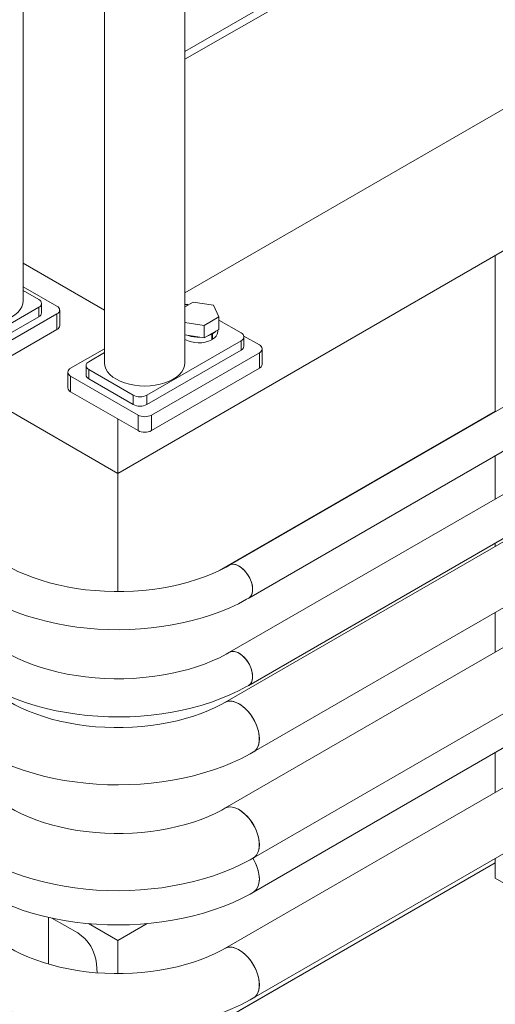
# Model space of a CAD drawing. Header units: millimetres. Extents: x 450 to 25135, y 150 to 17673.
# Tile 188 of 256: x 8986 to 9236, y 10823 to 11340. Entities that reach past the tile are written whole.
import ezdxf

# ---------------------------------------------------------------- set-up
doc = ezdxf.new("R2010")
doc.units = ezdxf.units.MM
doc.linetypes.add('SLD-Centrada-doble', pattern=[12.7, 6.35, -1.27, 1.27, -1.27, 1.27, -1.27])
doc.linetypes.add('SLD-Continua', pattern=[0])
doc.layers.add('COTAS', color=1, linetype='SLD-Continua')
doc.layers.add('OCULTA', color=8, linetype='SLD-Continua')

msp = doc.modelspace()

# ---------------------------------------------------------------- linework, layer by layer
at = {"color": 7, "linetype": 'SLD-Continua', "lineweight": 18, "ltscale": 30}
for p, q in [((9266.75, 11151.79), (9096.51, 11053.52)), ((9106.51, 11036.2), (9276.75, 11134.47)), ((9306.35, 11128.93), (9096.51, 11007.8)), ((9106.51, 10990.48), (9316.34, 11111.61)), ((9268.49, 11082.23), (9094.01, 10981.5)), ((9109.01, 10955.52), (9283.49, 11056.25)), ((9316.57, 11054.47), (9094.01, 10925.99)), ((9109.01, 10900.01), (9331.57, 11028.49)), ((9109.01, 10882.03), (9283.49, 10982.76)), ((9316.57, 10980.98), (9094.01, 10852.5)), ((9109.01, 10826.52), (9331.57, 10955))]:
    msp.add_line(p, q, dxfattribs=at)
at = {"color": 7, "linetype": 'SLD-Continua', "lineweight": 18, "ltscale": 30, "flags": 128}
for points in [[(9096.51, 11053.52), (9094.73, 11052.52), (9091.15, 11050.69), (9087.35, 11048.97), (9083.34, 11047.37), (9079.16, 11045.91), (9074.79, 11044.58), (9070.28, 11043.39), (9065.63, 11042.36), (9060.87, 11041.49), (9056.01, 11040.78), (9051.07, 11040.24), (9046.07, 11039.87), (9041.05, 11039.68), (9036, 11039.65), (9030.97, 11039.8), (9025.96, 11040.13), (9021.01, 11040.63), (9016.12, 11041.29), (9011.32, 11042.12), (9006.64, 11043.11), (9002.08, 11044.26), (8997.67, 11045.56), (8993.43, 11046.99), (8989.38, 11048.56), (8985.53, 11050.25), (8981.89, 11052.06), (8979.23, 11053.52)], [(9106.51, 11036.2), (9107.07, 11036.6), (9107.8, 11037.49), (9108.3, 11038.64), (9108.55, 11040.02), (9108.55, 11041.57), (9108.3, 11043.24), (9107.8, 11044.97), (9107.07, 11046.7), (9106.14, 11048.36), (9105.05, 11049.89), (9103.82, 11051.24), (9102.52, 11052.36), (9101.17, 11053.21), (9099.84, 11053.76), (9098.57, 11053.98), (9097.41, 11053.88), (9096.51, 11053.52)], [(9108.58, 11040.78), (9108.45, 11042.4), (9108.08, 11044.1), (9107.46, 11045.84), (9106.63, 11047.54), (9105.61, 11049.14), (9104.45, 11050.59), (9103.18, 11051.83), (9101.85, 11052.82), (9100.5, 11053.52), (9099.2, 11053.91), (9097.98, 11053.97), (9096.88, 11053.7), (9096.51, 11053.52)], [(8969.23, 11036.2), (8971.48, 11034.94), (8975.84, 11032.71), (8980.4, 11030.64), (8985.13, 11028.74), (8990.03, 11027.01), (8995.06, 11025.46), (9000.23, 11024.08), (9005.51, 11022.89), (9010.88, 11021.88), (9016.34, 11021.06), (9021.86, 11020.42), (9027.43, 11019.97), (9033.02, 11019.71), (9038.63, 11019.64), (9044.24, 11019.76), (9049.83, 11020.07), (9055.39, 11020.57), (9060.89, 11021.26), (9066.32, 11022.13), (9071.67, 11023.19), (9076.92, 11024.44), (9082.05, 11025.86), (9087.05, 11027.46), (9091.9, 11029.23), (9096.59, 11031.18), (9101.11, 11033.3), (9105.43, 11035.58), (9106.51, 11036.2)], [(9096.51, 11007.8), (9094.73, 11006.8), (9091.15, 11004.97), (9087.35, 11003.25), (9083.34, 11001.66), (9079.16, 11000.19), (9074.79, 10998.86), (9070.28, 10997.67), (9065.63, 10996.64), (9060.87, 10995.77), (9056.01, 10995.06), (9051.07, 10994.52), (9046.07, 10994.15), (9041.05, 10993.96), (9036, 10993.93), (9030.97, 10994.09), (9025.96, 10994.41), (9021.01, 10994.91), (9016.12, 10995.57), (9011.32, 10996.4), (9006.64, 10997.4), (9002.08, 10998.54), (8997.67, 10999.84), (8993.43, 11001.27), (8989.38, 11002.84), (8985.53, 11004.53), (8981.89, 11006.34), (8979.23, 11007.8)], [(9106.42, 10990.43), (9107.27, 10991.08), (9107.94, 10992.03), (9108.38, 10993.25), (9108.57, 10994.67), (9108.51, 10996.26), (9108.19, 10997.95), (9107.63, 10999.69), (9106.86, 11001.4), (9105.88, 11003.03), (9104.75, 11004.53), (9103.5, 11005.82), (9102.18, 11006.88), (9100.84, 11007.66), (9099.52, 11008.12), (9098.27, 11008.27), (9097.14, 11008.08), (9096.51, 11007.8)], [(9106.51, 10990.48), (9106.86, 10990.71), (9107.63, 10991.52), (9108.19, 10992.61), (9108.51, 10993.94), (9108.57, 10995.45), (9108.38, 10997.1), (9107.94, 10998.82), (9107.27, 11000.55), (9106.39, 11002.23), (9105.33, 11003.8), (9104.14, 11005.2), (9102.85, 11006.38), (9101.51, 11007.3)], [(8969.23, 10990.48), (8971.48, 10989.22), (8975.84, 10986.99), (8980.4, 10984.92), (8985.13, 10983.02), (8990.03, 10981.29), (8995.06, 10979.74), (9000.23, 10978.36), (9005.51, 10977.17), (9010.88, 10976.16), (9016.34, 10975.34), (9021.86, 10974.7), (9027.43, 10974.25), (9033.02, 10973.99), (9038.63, 10973.92), (9044.24, 10974.04), (9049.83, 10974.35), (9055.39, 10974.85), (9060.89, 10975.54), (9066.32, 10976.42), (9071.67, 10977.47), (9076.92, 10978.72), (9082.05, 10980.14), (9087.05, 10981.74), (9091.9, 10983.52), (9096.59, 10985.46), (9101.11, 10987.58), (9105.43, 10989.86), (9106.51, 10990.48)], [(9094.01, 10981.5), (9092.35, 10980.57), (9088.98, 10978.85), (9085.39, 10977.23), (9081.59, 10975.71), (9077.59, 10974.31), (9073.41, 10973.03), (9069.07, 10971.9), (9064.59, 10970.91), (9059.99, 10970.07), (9055.28, 10969.38), (9050.5, 10968.86), (9045.65, 10968.51), (9040.77, 10968.33), (9035.88, 10968.31), (9030.99, 10968.46), (9026.14, 10968.79), (9021.33, 10969.28), (9016.61, 10969.93), (9011.98, 10970.74), (9007.46, 10971.71), (9003.09, 10972.82), (8998.87, 10974.08), (8994.83, 10975.46), (8990.98, 10976.96), (8987.35, 10978.57), (8983.94, 10980.28), (8981.73, 10981.5)], [(9112.12, 10962.39), (9111.99, 10964.33), (9111.62, 10966.37), (9111.02, 10968.46), (9110.19, 10970.55), (9109.15, 10972.59), (9107.94, 10974.54), (9106.58, 10976.35), (9105.1, 10977.97), (9103.53, 10979.37), (9101.92, 10980.52), (9100.29, 10981.38), (9098.7, 10981.95), (9097.17, 10982.19), (9095.75, 10982.12), (9094.45, 10981.73), (9094.01, 10981.5)], [(9109.01, 10955.52), (9109.69, 10956), (9110.63, 10956.99), (9111.35, 10958.25), (9111.84, 10959.76), (9112.09, 10961.47), (9112.09, 10963.35), (9111.84, 10965.34), (9111.35, 10967.41), (9110.63, 10969.51), (9109.69, 10971.58), (9108.57, 10973.58), (9107.28, 10975.47), (9105.85, 10977.18), (9104.32, 10978.7), (9102.73, 10979.98), (9101.1, 10980.99), (9099.49, 10981.7), (9097.93, 10982.11), (9096.44, 10982.2), (9095.08, 10981.97), (9094.02, 10981.51)], [(9109.01, 10955.52), (9109.15, 10955.61), (9110.19, 10956.46), (9111.02, 10957.59), (9111.62, 10958.98), (9111.99, 10960.59), (9112.12, 10962.39)], [(8966.73, 10955.52), (8969.09, 10954.2), (8973.64, 10951.88), (8978.36, 10949.73), (8983.26, 10947.76), (8988.31, 10945.96), (8993.51, 10944.36), (8998.83, 10942.93), (9004.25, 10941.7), (9009.77, 10940.65), (9015.37, 10939.8), (9021.03, 10939.13), (9026.73, 10938.66), (9032.46, 10938.38), (9038.21, 10938.3), (9043.96, 10938.4), (9049.69, 10938.71), (9055.39, 10939.2), (9061.04, 10939.89), (9066.63, 10940.76), (9072.13, 10941.83), (9077.54, 10943.09), (9082.85, 10944.53), (9088.03, 10946.16), (9093.07, 10947.98), (9097.96, 10949.97), (9102.67, 10952.15), (9107.21, 10954.51), (9109.01, 10955.52)], [(9094.01, 10925.99), (9092.35, 10925.06), (9088.98, 10923.34), (9085.39, 10921.71), (9081.59, 10920.19), (9077.59, 10918.79), (9073.41, 10917.52), (9069.07, 10916.38), (9064.59, 10915.39), (9059.99, 10914.55), (9055.28, 10913.87), (9050.5, 10913.35), (9045.65, 10912.99), (9040.77, 10912.81), (9035.88, 10912.79), (9030.99, 10912.95), (9026.14, 10913.27), (9021.33, 10913.76), (9016.61, 10914.41), (9011.98, 10915.23), (9007.46, 10916.19), (9003.09, 10917.31), (8998.87, 10918.56), (8994.83, 10919.94), (8990.98, 10921.45), (8987.35, 10923.06), (8983.94, 10924.76), (8981.73, 10925.99)], [(9112.12, 10906.87), (9111.99, 10908.82), (9111.62, 10910.85), (9111.02, 10912.94), (9110.19, 10915.04), (9109.15, 10917.08), (9107.94, 10919.03), (9106.58, 10920.83), (9105.1, 10922.45), (9103.53, 10923.86), (9101.92, 10925), (9100.29, 10925.87), (9098.7, 10926.43), (9097.17, 10926.68), (9095.75, 10926.61), (9094.45, 10926.21), (9094.01, 10925.99)], [(9109.01, 10900.01), (9109.69, 10900.48), (9110.63, 10901.47), (9111.35, 10902.74), (9111.84, 10904.24), (9112.09, 10905.95), (9112.09, 10907.83), (9111.84, 10909.83), (9111.35, 10911.9), (9110.63, 10913.99), (9109.69, 10916.07), (9108.57, 10918.07), (9107.28, 10919.95), (9105.85, 10921.67), (9104.32, 10923.18), (9102.73, 10924.46), (9101.1, 10925.47), (9099.49, 10926.19), (9097.93, 10926.59), (9096.44, 10926.68), (9095.08, 10926.45), (9094.02, 10925.99)], [(9109.01, 10900.01), (9109.15, 10900.09), (9110.19, 10900.94), (9111.02, 10902.07), (9111.62, 10903.46), (9111.99, 10905.08), (9112.12, 10906.87)], [(8966.73, 10900.01), (8969.09, 10898.68), (8973.64, 10896.36), (8978.36, 10894.21), (8983.26, 10892.24), (8988.31, 10890.45), (8993.51, 10888.84), (8998.83, 10887.42), (9004.25, 10886.18), (9009.77, 10885.14), (9015.37, 10884.28), (9021.03, 10883.62), (9026.73, 10883.14), (9032.46, 10882.86), (9038.21, 10882.78), (9043.96, 10882.89), (9049.69, 10883.19), (9055.39, 10883.68), (9061.04, 10884.37), (9066.63, 10885.25), (9072.13, 10886.32), (9077.54, 10887.57), (9082.85, 10889.02), (9088.03, 10890.65), (9093.07, 10892.46), (9097.96, 10894.46), (9102.67, 10896.64), (9107.21, 10898.99), (9109.01, 10900.01)], [(9108.72, 10899.85), (9108.87, 10899.6), (9109.95, 10897.58), (9110.83, 10895.5), (9111.49, 10893.4), (9111.92, 10891.34), (9112.11, 10889.37), (9112.05, 10887.54), (9111.74, 10885.87), (9111.19, 10884.43), (9110.41, 10883.23), (9109.43, 10882.3), (9109.01, 10882.03)], [(9109.01, 10882.03), (9109.95, 10882.73), (9110.83, 10883.79), (9111.49, 10885.12), (9111.92, 10886.68), (9112.11, 10888.44), (9112.05, 10890.35), (9111.74, 10892.37), (9111.19, 10894.45), (9110.41, 10896.54), (9109.43, 10898.6), (9108.72, 10899.84)], [(8966.73, 10882.03), (8969.09, 10880.71), (8973.64, 10878.39), (8978.36, 10876.24), (8983.26, 10874.27), (8988.31, 10872.48), (8993.51, 10870.87), (8998.83, 10869.44), (9004.25, 10868.21), (9009.77, 10867.16), (9015.37, 10866.31), (9021.03, 10865.64), (9026.73, 10865.17), (9032.46, 10864.89), (9038.21, 10864.81), (9043.96, 10864.92), (9049.69, 10865.22), (9055.39, 10865.71), (9061.04, 10866.4), (9066.63, 10867.28), (9072.13, 10868.34), (9077.54, 10869.6), (9082.85, 10871.05), (9088.03, 10872.68), (9093.07, 10874.49), (9097.96, 10876.49), (9102.67, 10878.66), (9107.21, 10881.02), (9109.01, 10882.03)], [(9094.01, 10852.5), (9092.35, 10851.57), (9088.98, 10849.85), (9085.39, 10848.22), (9081.59, 10846.7), (9077.59, 10845.3), (9073.41, 10844.03), (9069.07, 10842.89), (9064.59, 10841.9), (9059.99, 10841.06), (9055.28, 10840.38), (9050.5, 10839.86), (9045.65, 10839.51), (9040.77, 10839.32), (9035.88, 10839.3), (9030.99, 10839.46), (9026.14, 10839.78), (9021.33, 10840.27), (9016.61, 10840.93), (9011.98, 10841.74), (9007.46, 10842.71), (9003.09, 10843.82), (8998.87, 10845.07), (8994.83, 10846.46), (8990.98, 10847.96), (8987.35, 10849.57), (8983.94, 10851.27), (8981.73, 10852.5)], [(9112.12, 10833.39), (9111.99, 10835.33), (9111.62, 10837.37), (9111.02, 10839.46), (9110.19, 10841.55), (9109.15, 10843.59), (9107.94, 10845.54), (9106.58, 10847.34), (9105.1, 10848.97), (9103.53, 10850.37), (9101.92, 10851.51), (9100.29, 10852.38), (9098.7, 10852.94), (9097.17, 10853.19), (9095.75, 10853.12), (9094.45, 10852.73), (9094.01, 10852.5)], [(9109.01, 10826.52), (9109.69, 10826.99), (9110.63, 10827.99), (9111.35, 10829.25), (9111.84, 10830.76), (9112.09, 10832.47), (9112.09, 10834.34), (9111.84, 10836.34), (9111.35, 10838.41), (9110.63, 10840.5), (9109.69, 10842.58), (9108.57, 10844.58), (9107.28, 10846.46), (9105.85, 10848.18), (9104.32, 10849.7), (9102.73, 10850.97), (9101.1, 10851.98), (9099.49, 10852.7), (9097.93, 10853.11), (9096.44, 10853.19), (9095.08, 10852.96), (9094.02, 10852.5)], [(9109.01, 10826.52), (9109.15, 10826.6), (9110.19, 10827.45), (9111.02, 10828.59), (9111.62, 10829.98), (9111.99, 10831.59), (9112.12, 10833.39)], [(8966.73, 10826.52), (8969.09, 10825.2), (8973.64, 10822.87), (8978.36, 10820.72), (8983.26, 10818.75), (8988.31, 10816.96), (8993.51, 10815.35), (8998.83, 10813.93), (9004.25, 10812.69), (9009.77, 10811.65), (9015.37, 10810.79), (9021.03, 10810.13), (9026.73, 10809.65), (9032.46, 10809.38), (9038.21, 10809.29), (9043.96, 10809.4), (9049.69, 10809.7), (9055.39, 10810.2), (9061.04, 10810.88), (9066.63, 10811.76), (9072.13, 10812.83), (9077.54, 10814.08), (9082.85, 10815.53), (9088.03, 10817.16), (9093.07, 10818.97), (9097.96, 10820.97), (9102.67, 10823.15), (9107.21, 10825.5), (9109.01, 10826.52)]]:
    msp.add_lwpolyline(points, dxfattribs=at)
at = {"color": 7, "linetype": 'SLD-Continua', "lineweight": 18, "ltscale": 900}
for centre, radius, start, end in [((9103.66, 11040.25), 4.95, 305.1831, 6.1291), ((9098.61, 11003.46), 4.82, 52.9495, 115.652)]:
    msp.add_arc(centre, radius, start, end, dxfattribs=at)
at = {"layer": 'COTAS', "linetype": 'SLD-Continua', "lineweight": 18, "ltscale": 30}
for p, q in [((9235.86, 11215.91), (9235.86, 11133.96)), ((9235.86, 11110.87), (9235.86, 11088.25)), ((9235.86, 11065.15), (9235.86, 11063.39)), ((9235.86, 11028.75), (9235.86, 11007.88)), ((9235.86, 10955.26), (9235.86, 10934.39)), ((9235.86, 10899.75), (9235.86, 10889.29)), ((9251.42, 10880.31), (9235.86, 10889.29))]:
    msp.add_line(p, q, dxfattribs=at)
at = {"layer": 'OCULTA', "linetype": 'SLD-Continua', "lineweight": 18, "ltscale": 30}
for p, q in [((8988.28, 11192.18), (8988.28, 12036.49)), ((9030.93, 12003.88), (9030.93, 11159.57)), ((9073.1, 11159.57), (9073.1, 11630.29)), ((9073.1, 11322.87), (9514.12, 11577.47)), ((9073.1, 11318.79), (9514.12, 11573.38)), ((9723.77, 11497.57), (9037.87, 11101.61)), ((9723.77, 11497.57), (9037.87, 11101.61)), ((9723.77, 11497.57), (9037.87, 11101.61)), ((9514.12, 11450.9), (9073.1, 11196.3)), ((9037.87, 11101.61), (8581.79, 11364.9)), ((9037.87, 11101.61), (8581.79, 11364.9)), ((9037.87, 11101.61), (8581.79, 11364.9)), ((9030.93, 11187.25), (8988.28, 11211.88)), ((9030.93, 11187.25), (8988.28, 11211.88)), ((9030.93, 11187.25), (8988.28, 11211.88)), ((9005.97, 11189.32), (8988.28, 11199.54)), ((8988.28, 11197.5), (8996.42, 11192.79)), ((8997.89, 11185.85), (8997.89, 11190.75)), ((9077.46, 11191.41), (9073.1, 11188.89)), ((9088.05, 11189.77), (9077.46, 11191.41)), ((9090.89, 11183.65), (9088.05, 11189.77)), ((8970.61, 11164.83), (9005.97, 11185.24)), ((8996.42, 11188.71), (8973.09, 11175.24)), ((9007.43, 11179.12), (9007.43, 11187.28)), ((8996.42, 11183.81), (8973.09, 11170.34)), ((9073.1, 11180.73), (9083.14, 11179.18)), ((9083.14, 11179.18), (9090.89, 11183.65)), ((9083.14, 11172.64), (9083.14, 11179.18)), ((9090.89, 11177.12), (9090.89, 11183.65)), ((9102.57, 11175.29), (9090.89, 11182.03)), ((8970.61, 11156.67), (9005.97, 11177.08)), ((9073.1, 11174.2), (9083.14, 11172.64)), ((9083.14, 11172.64), (9090.89, 11177.12)), ((9087.15, 11174.56), (9086.8, 11174.76)), ((9087.15, 11174.56), (9087.15, 11171.7)), ((9087.58, 11174.8), (9087.23, 11175.01)), ((9087.58, 11174.8), (9087.58, 11171.95)), ((9090.3, 11175.9), (9090.3, 11176.78)), ((9053.07, 11142.63), (9102.57, 11171.21)), ((9087.15, 11172.19), (9087.58, 11171.95)), ((9112.12, 11168.96), (9103.99, 11173.66)), ((9104.04, 11168.35), (9104.04, 11173.25)), ((9030.93, 11167), (9013.12, 11156.72)), ((9030.93, 11164.96), (9022.67, 11160.19)), ((9053.07, 11137.74), (9102.57, 11166.31)), ((9055.55, 11132.22), (9112.12, 11164.88)), ((9113.58, 11158.76), (9113.58, 11166.92)), ((9011.66, 11154.68), (9011.66, 11146.51)), ((9021.2, 11158.15), (9021.2, 11153.25)), ((9022.67, 11156.11), (9046, 11142.63)), ((9055.55, 11124.06), (9112.12, 11156.72)), ((9013.12, 11152.63), (9048.48, 11132.22)), ((9022.67, 11151.21), (9046, 11137.74)), ((9013.12, 11144.47), (9048.48, 11124.06)), ((9235.86, 11134.25), (9091.01, 11050.63)), ((9235.86, 11134.25), (9091.01, 11050.63)), ((9235.86, 11134.25), (9091.01, 11050.63)), ((9037.87, 11101.61), (9037.87, 11130.18)), ((9037.87, 11101.61), (9037.87, 11130.18)), ((9037.87, 11101.61), (9037.87, 11130.18)), ((9037.87, 11130.18), (9037.87, 11101.61)), ((9037.87, 11130.18), (9037.87, 11101.61)), ((9037.87, 11130.18), (9037.87, 11101.61)), ((9037.87, 11039.66), (9037.87, 11101.61)), ((9037.87, 11039.66), (9037.87, 11101.61)), ((9037.87, 11039.66), (9037.87, 11101.61)), ((9037.87, 11101.61), (9037.87, 11039.66)), ((9037.87, 11101.61), (9037.87, 11039.66)), ((9037.87, 11101.61), (9037.87, 11039.66)), ((9235.86, 10897.45), (9037.87, 10783.16)), ((9235.86, 10897.45), (9037.87, 10783.16)), ((9235.86, 10897.45), (9037.87, 10783.16)), ((9235.86, 10897.45), (9101.51, 10819.9)), ((9235.86, 10897.45), (9101.51, 10819.9)), ((9235.86, 10897.45), (9101.51, 10819.9)), ((9016.85, 10860.61), (9003.34, 10868.42)), ((9016.85, 10860.61), (9003.34, 10868.42)), ((9016.85, 10860.61), (9003.34, 10868.42)), ((9022.5, 10865.52), (9037.87, 10856.65)), ((9022.5, 10865.52), (9037.87, 10856.65)), ((9022.5, 10865.52), (9037.87, 10856.65)), ((9053.25, 10865.53), (9037.87, 10856.65)), ((9053.25, 10865.53), (9037.87, 10856.65)), ((9053.25, 10865.53), (9037.87, 10856.65)), ((9037.87, 10856.65), (9037.87, 10839.31)), ((9037.87, 10856.65), (9037.87, 10839.31)), ((9037.87, 10856.65), (9037.87, 10839.31)), ((9027.03, 10839.72), (9026.72, 10844.4)), ((9027.03, 10839.72), (9026.72, 10844.4)), ((9027.03, 10839.72), (9026.72, 10844.4))]:
    msp.add_line(p, q, dxfattribs=at)
at = {"layer": 'OCULTA', "linetype": 'SLD-Centrada-doble', "lineweight": 18, "ltscale": 30}
for p, q in [((8996.42, 11188.71), (8996.42, 11183.81)), ((9005.97, 11185.24), (9005.97, 11177.08)), ((9102.57, 11166.31), (9102.57, 11171.21)), ((9112.12, 11156.72), (9112.12, 11164.88)), ((9022.67, 11156.11), (9022.67, 11151.21)), ((9013.12, 11152.63), (9013.12, 11144.47)), ((9046, 11137.74), (9046, 11142.63)), ((9053.07, 11142.63), (9053.07, 11137.74)), ((9048.48, 11124.06), (9048.48, 11132.22)), ((9055.55, 11132.22), (9055.55, 11124.06)), ((9001.46, 10844.3), (9001.46, 10868.85)), ((9001.46, 10844.3), (9001.46, 10868.85)), ((9001.46, 10844.3), (9001.46, 10868.85))]:
    msp.add_line(p, q, dxfattribs=at)
at = {"layer": 'OCULTA', "linetype": 'SLD-Continua', "lineweight": 18, "ltscale": 30, "flags": 128}
for points in [[(8982.07, 11183.53), (8983.9, 11184.73), (8985.44, 11186.06), (8986.66, 11187.5), (8987.55, 11189.01), (8988.09, 11190.58), (8988.28, 11192.18)], [(9074.06, 11189.45), (9073.79, 11189.39), (9073.1, 11189.18)], [(9084.81, 11173.61), (9085.67, 11173.89), (9087.15, 11174.56)], [(9087.58, 11174.8), (9088.73, 11175.66), (9089.22, 11176.16)], [(9030.93, 11159.57), (9031.11, 11157.99), (9031.65, 11156.43), (9032.54, 11154.92), (9033.76, 11153.49), (9035.29, 11152.17), (9037.11, 11150.97), (9039.18, 11149.92), (9041.47, 11149.04), (9043.95, 11148.33), (9046.56, 11147.82), (9049.26, 11147.51), (9052.01, 11147.4), (9054.77, 11147.51), (9057.47, 11147.82), (9060.08, 11148.33), (9062.55, 11149.04), (9064.85, 11149.92), (9066.92, 11150.97), (9068.74, 11152.17), (9070.27, 11153.49), (9071.49, 11154.92), (9072.38, 11156.43), (9072.92, 11157.99), (9073.1, 11159.57), (9073.1, 11159.57)]]:
    msp.add_lwpolyline(points, dxfattribs=at)
at = {"layer": 'OCULTA', "linetype": 'SLD-Continua', "lineweight": 18, "ltscale": 900}
for centre, radius, start, end in [((8995.65, 11190.75), 2.18, 290.7834, 69.2166), ((9005.19, 11187.28), 2.18, 290.7834, 69.2166), ((9073.23, 11181.82), 8.4, 77.5078, 90.937), ((8995.38, 11186.1), 2.51, 294.3747, 354.3052), ((9004.93, 11179.37), 2.51, 294.3747, 354.3052), ((9080.21, 11188.79), 15.81, 250.0746, 272.3393), ((9085.61, 11176.21), 4.69, 294.7305, 356.2714), ((9101.8, 11173.25), 2.18, 290.7834, 69.2166), ((9080.32, 11185.34), 15.26, 241.755, 296.6328), ((9111.34, 11166.92), 2.18, 290.7834, 69.2166), ((9101.53, 11168.6), 2.51, 294.3747, 354.3052), ((9023.44, 11158.15), 2.18, 110.7834, 249.2166), ((9111.08, 11159.01), 2.51, 294.3747, 354.3052), ((9013.9, 11154.68), 2.18, 110.7834, 249.2166), ((9023.71, 11153.5), 2.51, 185.6948, 245.6253), ((9014.16, 11146.76), 2.51, 185.6948, 245.6253), ((9049.54, 11149.46), 7.69, 242.6097, 297.3903), ((9049.54, 11144.56), 7.69, 242.6097, 297.3903), ((9052.01, 11139.05), 7.69, 242.6097, 297.3903), ((9052.01, 11130.88), 7.69, 242.6097, 297.3903), ((9005.18, 10842.4), 21.64, 5.3, 57.3419), ((9005.18, 10842.4), 21.64, 5.3, 57.3419), ((9005.18, 10842.4), 21.64, 5.3, 57.3419)]:
    msp.add_arc(centre, radius, start, end, dxfattribs=at)

doc.saveas('drawing.dxf')
